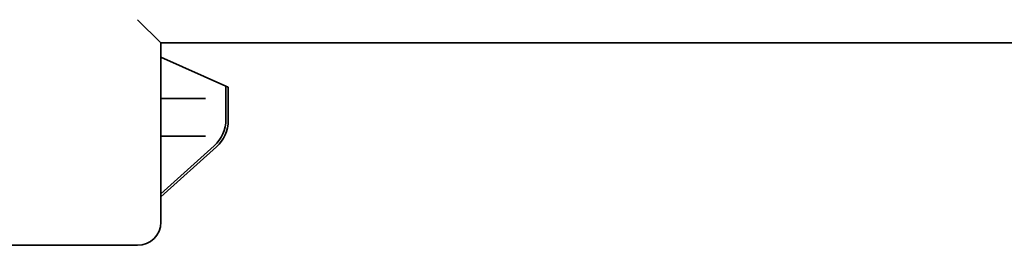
# Model space of a CAD drawing. Header units: millimetres. Extents: x 191 to 396, y 67 to 223.
# Tile 5 of 14: x 330.04 to 363.25, y 66.52 to 74.14. Entities that reach past the tile are written whole.
import ezdxf

# ---------------------------------------------------------------- set-up
doc = ezdxf.new("R2010")
doc.units = ezdxf.units.MM
doc.layers.add('Visible (ISO)', color=7, linetype='Continuous', lineweight=35)

msp = doc.modelspace()

# ---------------------------------------------------------------- linework, layer by layer
at = {"layer": 'Visible (ISO)'}
for p, q in [((334.014, 74.142), (334.801, 73.355)), ((334.801, 73.355), (370.361, 73.355)), ((334.801, 67.309), (334.801, 73.355)), ((336.994, 71.898), (334.801, 72.875)), ((336.994, 70.772), (336.994, 71.898)), ((337.074, 71.863), (336.994, 71.898)), ((337.074, 70.736), (337.074, 71.863)), ((336.286, 71.475), (334.801, 71.475)), ((336.308, 71.475), (336.286, 71.475)), ((336.286, 70.205), (334.801, 70.205)), ((336.286, 70.205), (336.308, 70.205)), ((334.801, 68.266), (336.6, 69.885)), ((334.801, 68.158), (336.679, 69.849)), ((307.483, 66.522), (334.014, 66.522))]:
    msp.add_line(p, q, dxfattribs=at)
for centre, radius, start, end in [((335.801, 70.772), 1.194, 311.9996, 0.0004), ((335.881, 70.736), 1.194, 311.9996, 0.0004), ((334.014, 67.309), 0.787, 270, 0)]:
    msp.add_arc(centre, radius, start, end, dxfattribs=at)

doc.saveas('drawing.dxf')
